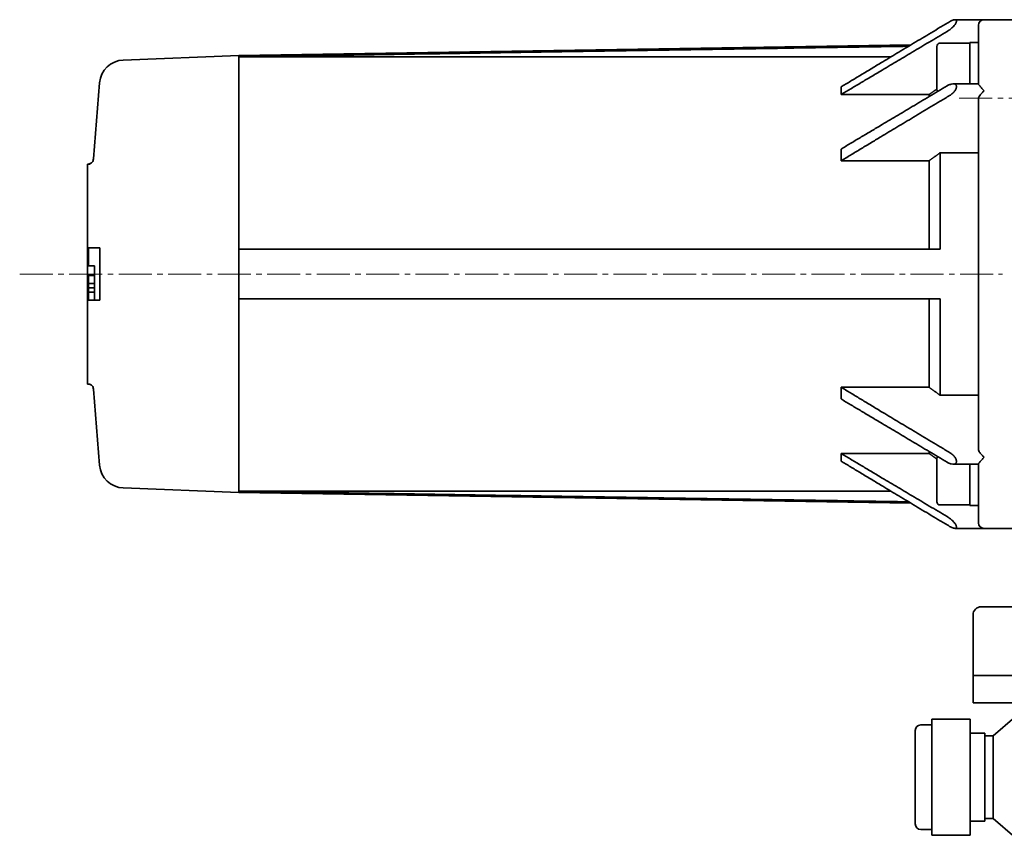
# Model space of a CAD drawing. Header units: millimetres. Extents: x -1136 to 1210, y -426 to 905.
# Tile 8 of 33: x -446 to -88, y -340 to -43. Entities that reach past the tile are written whole.
import ezdxf

# ---------------------------------------------------------------- set-up
doc = ezdxf.new("R2010")
doc.units = ezdxf.units.MM
doc.linetypes.add('点画线', pattern=[18, 12, -2, 2, -2])
doc.layers.add('中心线层', color=1, linetype='点画线', lineweight=18)
doc.layers.add('粗实线层', color=7, linetype='Continuous', lineweight=35)

msp = doc.modelspace()

# ---------------------------------------------------------------- linework, layer by layer
at = {"layer": '中心线层'}
for p, q in [((-104.8137, -71.2162), (235.1863, -71.2162)), ((-446.4945, -135.2162), (-89.0451, -135.2162))]:
    msp.add_line(p, q, dxfattribs=at)
at = {"layer": '粗实线层'}
for p, q in [((-95.8137, -42.7162), (-106.3898, -42.7162)), ((-82.8137, -42.7162), (-95.8137, -42.7162)), ((-105.8137, -43.2564), (-105.8137, -43.1603)), ((-97.8137, -59.7162), (-97.8137, -44.7162)), ((-366.8137, -55.7162), (-122.4206, -51.8826)), ((-112.9137, -68.0162), (-112.9137, -52.4162)), ((-111.7137, -51.2162), (-100.9137, -51.2162)), ((-100.9137, -66.0507), (-100.9137, -51.0162)), ((-97.8137, -51.0162), (-100.9137, -51.0162)), ((-408.8386, -57.3972), (-366.8137, -55.7162)), ((-366.8137, -55.7162), (-366.8137, -56.2273)), ((-366.8137, -56.2273), (-366.8137, -126.2162)), ((-129.6527, -56.2273), (-366.8137, -56.2273)), ((-97.8137, -59.7162), (-97.8137, -66.1012)), ((-419.6647, -93.3534), (-417.4502, -65.6723)), ((-147.8137, -67.1952), (-147.8137, -69.9802)), ((-97.8137, -66.0507), (-107.0052, -66.0507)), ((-105.8137, -67.1283), (-105.8137, -66.9986)), ((-115.8137, -69.9802), (-147.8137, -69.9802)), ((-115.8137, -69.9802), (-115.8137, -70.7001)), ((-97.8137, -71.5862), (-97.8137, -198.8461)), ((-147.8137, -89.7792), (-147.8137, -94.0653)), ((-111.8137, -91.1567), (-111.8137, -126.2162)), ((-97.8137, -91.1567), (-111.8137, -91.1567)), ((-421.8137, -105.2162), (-421.8137, -95.2162)), ((-421.8137, -95.2162), (-420.891, -95.2162)), ((-419.6652, -93.3756), (-419.6652, -93.3756)), ((-115.8137, -94.0653), (-147.8137, -94.0653)), ((-115.8137, -94.0653), (-115.8137, -126.2162)), ((-421.8137, -105.2162), (-421.8137, -165.2162)), ((-421.5137, -125.7162), (-417.2938, -125.7162)), ((-421.5137, -132.2162), (-421.5137, -125.7162)), ((-366.8137, -126.2162), (-366.8137, -144.2162)), ((-421.5137, -132.2162), (-419.3137, -132.2162)), ((-419.3137, -144.7162), (-419.3137, -132.2162)), ((-421.5137, -135.7162), (-419.3137, -135.7162)), ((-421.5137, -138.6743), (-421.5137, -135.7162)), ((-421.5137, -140.2162), (-421.5137, -138.6743)), ((-421.5137, -138.6743), (-419.3137, -138.6743)), ((-421.5137, -141.7581), (-421.5137, -140.2162)), ((-419.3137, -140.2162), (-421.5137, -140.2162)), ((-421.5137, -144.7162), (-421.5137, -141.7581)), ((-421.5137, -141.7581), (-419.3137, -141.7581)), ((-421.5137, -144.7162), (-419.3137, -144.7162)), ((-419.3137, -144.7162), (-417.2938, -144.7162)), ((-366.8137, -144.2162), (-366.8137, -214.2051)), ((-115.8137, -144.2162), (-115.8137, -176.3671)), ((-111.8137, -144.2162), (-111.8137, -179.2757)), ((-421.8137, -175.2162), (-421.8137, -165.2162)), ((-421.8137, -175.2162), (-420.891, -175.2162)), ((-419.6651, -177.0568), (-419.6651, -177.0568)), ((-419.6646, -177.0795), (-417.4502, -204.7601)), ((-147.8137, -176.3671), (-147.8137, -180.6532)), ((-147.8137, -176.3671), (-115.8137, -176.3671)), ((-111.8137, -179.2757), (-97.8137, -179.2757)), ((-147.8137, -200.4522), (-147.8137, -203.2372)), ((-147.8137, -200.4522), (-115.8137, -200.4522)), ((-115.8137, -199.7323), (-115.8137, -200.4522)), ((-112.9137, -218.0162), (-112.9137, -202.4162)), ((-105.8137, -203.4338), (-105.8137, -203.3041)), ((-97.8137, -204.3817), (-107.0052, -204.3817)), ((-100.9137, -219.4162), (-100.9137, -204.3817)), ((-97.8137, -204.3312), (-97.8137, -210.7162)), ((-97.8137, -225.7162), (-97.8137, -210.7162)), ((-408.8386, -213.0352), (-366.8137, -214.7162)), ((-366.8137, -214.2051), (-366.8137, -214.7162)), ((-366.8137, -214.2051), (-129.6527, -214.2051)), ((-366.8137, -214.7162), (-122.4206, -218.5498)), ((-111.7137, -219.2162), (-100.9137, -219.2162)), ((-99.7219, -219.4162), (-100.9137, -219.4162)), ((-95.8137, -227.7162), (-106.3898, -227.7162)), ((-105.8137, -227.2721), (-105.8137, -227.176)), ((-82.8137, -227.7162), (-95.8137, -227.7162)), ((-96.8137, -256.2162), (-69.8137, -256.2162)), ((-99.8137, -271.2162), (-99.8137, -259.2162)), ((-99.8137, -271.2162), (-99.8137, -281.2162)), ((-69.8137, -281.2162), (-99.8137, -281.2162)), ((-99.8137, -281.2162), (-99.8137, -291.2162)), ((-99.8137, -291.2162), (-80.8137, -291.2162)), ((-114.8137, -297.1449), (-114.8137, -297.1357)), ((-114.8137, -297.1357), (-100.8137, -297.1357)), ((-114.8137, -299.7994), (-114.8137, -297.1449)), ((-100.8137, -297.1357), (-100.8137, -297.1449)), ((-100.8137, -302.4539), (-100.8137, -297.1449)), ((-92.5137, -303.2162), (-84.6029, -296.3542)), ((-114.8137, -299.2162), (-118.8137, -299.2162)), ((-114.8137, -302.4539), (-114.8137, -299.7994)), ((-120.8137, -335.2162), (-120.8137, -301.2162)), ((-114.8137, -302.6632), (-114.8137, -302.4539)), ((-114.8137, -313.0534), (-114.8137, -302.6632)), ((-100.8137, -302.2162), (-95.5137, -302.2162)), ((-100.8137, -302.4539), (-100.8137, -302.6632)), ((-100.8137, -323.4436), (-100.8137, -302.6632)), ((-95.5137, -334.2162), (-95.5137, -302.2162)), ((-95.5137, -303.2162), (-92.5137, -303.2162)), ((-92.5137, -333.2162), (-92.5137, -303.2162)), ((-114.8137, -323.4436), (-114.8137, -313.0534)), ((-114.8137, -323.7344), (-114.8137, -323.4436)), ((-114.8137, -331.4702), (-114.8137, -323.7344)), ((-100.8137, -323.4436), (-100.8137, -323.7344)), ((-100.8137, -339.2059), (-100.8137, -323.7344)), ((-114.8137, -339.2059), (-114.8137, -331.4702)), ((-100.8137, -334.2162), (-95.5137, -334.2162)), ((-95.5137, -333.2162), (-92.5137, -333.2162)), ((-92.5137, -333.2162), (-84.6029, -340.0781)), ((-114.8137, -337.2162), (-118.8137, -337.2162)), ((-114.8137, -339.2966), (-114.8137, -339.2059)), ((-114.8137, -339.2966), (-100.8137, -339.2966)), ((-100.8137, -339.2059), (-100.8137, -339.2966))]:
    msp.add_line(p, q, dxfattribs=at)
for centre, radius, start, end in [((-95.8137, -44.7162), 2, 90, 180), ((-111.7137, -52.4162), 1.2, 90, 180), ((-408.4788, -66.39), 9, 92.29061, 175.426079), ((-111.7137, -68.0162), 1.2, 180, 220.923716), ((-95.8137, -71.5862), 2, 140.662777, 180), ((-95.8137, -198.8461), 2, 180, 219.337223), ((-111.7137, -202.4162), 1.2, 139.076284, 180), ((-408.4788, -204.0424), 9, 184.573921, 267.70939), ((-111.7137, -218.0162), 1.2, 180, 270), ((-95.8137, -225.7162), 2, 180, 270), ((-96.8137, -259.2162), 3, 90, 180), ((-118.8137, -301.2162), 2, 90, 180), ((-118.8137, -335.2162), 2, 180, 270)]:
    msp.add_arc(centre, radius, start, end, dxfattribs=at)
msp.add_ellipse((-99.7219, -210.2162), major_axis=(28.3147, 0), ratio=0.3249197, start_param=4.71238898, end_param=4.7798314, dxfattribs=at)
for points, knots in [([(-105.8137, -43.1603), (-105.8195, -43.0726), (-105.8422, -42.9973), (-105.9246, -42.863), (-105.9902, -42.809), (-106.2348, -42.7016), (-106.4639, -42.7039), (-106.9975, -42.8039), (-107.3549, -42.9349), (-107.9289, -43.2146), (-108.1347, -43.3271), (-108.3376, -43.4484)], [0, 0, 0, 0, 0.31818655, 0.31818655, 0.69191884, 0.69191884, 1.43938343, 1.43938343, 2.39692652, 2.39692652, 2.91379942, 2.91379942, 2.91379942, 2.91379942]), ([(-109.2213, -46.984), (-109.0938, -46.9083), (-108.968, -46.8293), (-108.8457, -46.7487), (-108.4889, -46.5138), (-108.1005, -46.2241), (-107.3549, -45.5807), (-106.9975, -45.227), (-106.4639, -44.6011), (-106.2348, -44.2909), (-105.9902, -43.8491), (-105.9246, -43.7055), (-105.8422, -43.4583), (-105.8195, -43.352), (-105.8137, -43.2564)], [0, 0, 0, 0, 0.4612014, 0.4612014, 0.4612014, 1.8057256, 1.8057256, 3.15024981, 3.15024981, 4.19979446, 4.19979446, 4.72456679, 4.72456679, 5.17134513, 5.17134513, 5.17134513, 5.17134513]), ([(-105.8137, -66.9986), (-105.8195, -66.8778), (-105.8422, -66.7667), (-105.9246, -66.5509), (-105.9902, -66.4508), (-106.2348, -66.2039), (-106.4639, -66.1118), (-106.9975, -66.0257), (-107.3549, -66.0549), (-108.1005, -66.2386), (-108.4889, -66.3933), (-108.968, -66.638), (-109.0938, -66.7073), (-109.2213, -66.7829)], [0, 0, 0, 0, 0.35093575, 0.35093575, 0.76313427, 0.76313427, 1.5875313, 1.5875313, 2.64362907, 2.64362907, 3.69972684, 3.69972684, 4.06199162, 4.06199162, 4.06199162, 4.06199162]), ([(-108.3376, -70.3185), (-108.1347, -70.1972), (-107.9289, -70.0594), (-107.3549, -69.6267), (-106.9975, -69.2969), (-106.4639, -68.6731), (-106.2348, -68.3495), (-105.9902, -67.8549), (-105.9246, -67.6883), (-105.8422, -67.3891), (-105.8195, -67.255), (-105.8137, -67.1283)], [0, 0, 0, 0, 0.74518837, 0.74518837, 2.12570176, 2.12570176, 3.20333982, 3.20333982, 3.74215885, 3.74215885, 4.20089621, 4.20089621, 4.20089621, 4.20089621]), ([(-95.8137, -68.5507), (-96.0511, -68.2853), (-96.3093, -67.9968), (-96.8015, -67.4401), (-97.0353, -67.172), (-97.3846, -66.7562), (-97.5358, -66.5695), (-97.7507, -66.2708), (-97.8137, -66.1591), (-97.8137, -66.1012)], [0, 0, 0, 0, 0.87487872, 0.87487872, 1.74975744, 1.74975744, 2.4613541, 2.4613541, 3.17295076, 3.17295076, 3.17295076, 3.17295076]), ([(-97.3606, -70.3185), (-97.3173, -70.2657), (-97.2728, -70.2122), (-97.0353, -69.9295), (-96.8015, -69.6613), (-96.3093, -69.1047), (-96.0511, -68.8161), (-95.8137, -68.5507)], [0, 0, 0, 0, 0.24531214, 0.24531214, 1.29722576, 1.29722576, 2.34913939, 2.34913939, 2.34913939, 2.34913939]), ([(-421.659, -95.2162), (-421.6589, -95.2162), (-421.6589, -95.2162), (-421.6589, -95.2162), (-421.6588, -95.2162), (-421.6587, -95.2162), (-421.6585, -95.2162), (-421.6583, -95.2162), (-421.6581, -95.2162), (-421.6576, -95.2162), (-421.6572, -95.2162), (-421.6556, -95.2162), (-421.6544, -95.2162), (-421.6496, -95.2162), (-421.646, -95.2161), (-421.6316, -95.216), (-421.6208, -95.2158), (-421.5776, -95.2147), (-421.5452, -95.2131), (-421.4157, -95.2034), (-421.3188, -95.1889), (-421.0128, -95.1203), (-420.8068, -95.0382), (-420.4385, -94.8156), (-420.2721, -94.6717), (-420.0013, -94.3484), (-419.8912, -94.167), (-419.7326, -93.7854), (-419.6818, -93.5807), (-419.6653, -93.3756)], [0, 0, 0, 0, 0.00012712, 0.00012712, 0.00022846, 0.00022846, 0.00064234, 0.00064234, 0.00104368, 0.00104368, 0.0022472, 0.0022472, 0.005857, 0.005857, 0.01668625, 0.01668625, 0.04917497, 0.04917497, 0.14666776, 0.14666776, 0.43984153, 0.43984153, 1.08997144, 1.08997144, 1.73438887, 1.73438887, 2.35843546, 2.35843546, 2.97749862, 2.97749862, 2.97749862, 2.97749862]), ([(-417.2938, -144.7162), (-417.3218, -143.7067), (-417.3421, -142.7013), (-417.3915, -139.4772), (-417.402, -137.2955), (-417.402, -133.1369), (-417.3915, -130.9551), (-417.3421, -127.7311), (-417.3218, -126.7257), (-417.2938, -125.7162)], [0, 0, 0, 0, 2.93546508, 2.93546508, 9.50088506, 9.50088506, 16.06630504, 16.06630504, 19.00177012, 19.00177012, 19.00177012, 19.00177012]), ([(-419.6653, -177.0568), (-419.6816, -176.8537), (-419.7315, -176.6512), (-419.889, -176.2691), (-419.9999, -176.0855), (-420.2753, -175.7568), (-420.4464, -175.6101), (-420.8134, -175.3922), (-421.0108, -175.3137), (-421.2856, -175.2505), (-421.3592, -175.2378), (-421.4705, -175.2249), (-421.5081, -175.2217), (-421.5645, -175.2184), (-421.5834, -175.2176), (-421.6117, -175.2167), (-421.6211, -175.2165), (-421.6353, -175.2163), (-421.64, -175.2163), (-421.6471, -175.2162), (-421.6495, -175.2162), (-421.653, -175.2162), (-421.6542, -175.2162), (-421.656, -175.2162), (-421.6566, -175.2162), (-421.6574, -175.2162), (-421.6577, -175.2162), (-421.6582, -175.2162), (-421.6583, -175.2162), (-421.6586, -175.2162), (-421.6586, -175.2162), (-421.6587, -175.2162), (-421.6588, -175.2162), (-421.6589, -175.2162), (-421.6589, -175.2162), (-421.6589, -175.2162)], [0, 0, 0, 0, 0.61274429, 0.61274429, 1.24309911, 1.24309911, 1.90254198, 1.90254198, 2.52672375, 2.52672375, 2.7506274, 2.7506274, 2.86386565, 2.86386565, 2.92065344, 2.92065344, 2.94906892, 2.94906892, 2.96327939, 2.96327939, 2.970385, 2.970385, 2.97393794, 2.97393794, 2.97571477, 2.97571477, 2.97660439, 2.97660439, 2.97705273, 2.97705273, 2.97728471, 2.97728471, 2.97741149, 2.97741149, 2.97755444, 2.97755444, 2.97755444, 2.97755444]), ([(-105.8137, -203.3041), (-105.8195, -203.1774), (-105.8422, -203.0433), (-105.9246, -202.744), (-105.9902, -202.5775), (-106.2348, -202.0828), (-106.4639, -201.7592), (-106.9975, -201.1355), (-107.3549, -200.8057), (-107.9289, -200.373), (-108.1347, -200.2352), (-108.3376, -200.1139)], [0, 0, 0, 0, 0.45873736, 0.45873736, 0.99755639, 0.99755639, 2.07519445, 2.07519445, 3.45570784, 3.45570784, 4.20089621, 4.20089621, 4.20089621, 4.20089621]), ([(-95.8137, -201.8817), (-96.0701, -201.595), (-96.3485, -201.2839), (-96.8742, -200.6881), (-97.1214, -200.4033), (-97.3332, -200.1472), (-97.3469, -200.1305), (-97.3606, -200.1139)], [0, 0, 0, 0, 1.13513661, 1.13513661, 2.27027322, 2.27027322, 2.34913459, 2.34913459, 2.34913459, 2.34913459]), ([(-109.2213, -203.6494), (-109.0938, -203.7251), (-108.968, -203.7943), (-108.8457, -203.8569), (-108.4889, -204.0391), (-108.1005, -204.1938), (-107.3549, -204.3775), (-106.9975, -204.4067), (-106.4639, -204.3206), (-106.2348, -204.2285), (-105.9902, -203.9815), (-105.9246, -203.8814), (-105.8422, -203.6657), (-105.8195, -203.5546), (-105.8137, -203.4338)], [0, 0, 0, 0, 0.36226478, 0.36226478, 0.36226478, 1.41836255, 1.41836255, 2.47446032, 2.47446032, 3.29885736, 3.29885736, 3.71105587, 3.71105587, 4.06199162, 4.06199162, 4.06199162, 4.06199162]), ([(-97.8137, -204.3312), (-97.8137, -204.279), (-97.7623, -204.1823), (-97.5819, -203.9235), (-97.4537, -203.7618), (-97.1214, -203.36), (-96.8742, -203.0752), (-96.3485, -202.4795), (-96.0701, -202.1684), (-95.8137, -201.8817)], [0, 0, 0, 0, 0.64081955, 0.64081955, 1.28163911, 1.28163911, 2.22739304, 2.22739304, 3.17314698, 3.17314698, 3.17314698, 3.17314698]), ([(-105.8137, -227.176), (-105.8195, -227.0804), (-105.8422, -226.974), (-105.9246, -226.7269), (-105.9902, -226.5833), (-106.2348, -226.1415), (-106.4639, -225.8312), (-106.9975, -225.2054), (-107.3549, -224.8517), (-108.1005, -224.2082), (-108.4889, -223.9186), (-108.968, -223.6031), (-109.0938, -223.5241), (-109.2213, -223.4484)], [0, 0, 0, 0, 0.44677834, 0.44677834, 0.97155067, 0.97155067, 2.02109532, 2.02109532, 3.36561952, 3.36561952, 4.71014373, 4.71014373, 5.17134513, 5.17134513, 5.17134513, 5.17134513]), ([(-108.3376, -226.984), (-108.1347, -227.1053), (-107.9289, -227.2178), (-107.3549, -227.4975), (-106.9975, -227.6285), (-106.4639, -227.7285), (-106.2348, -227.7308), (-105.9902, -227.6233), (-105.9246, -227.5694), (-105.8422, -227.4351), (-105.8195, -227.3597), (-105.8137, -227.2721)], [0, 0, 0, 0, 0.51687291, 0.51687291, 1.474416, 1.474416, 2.22188059, 2.22188059, 2.59561288, 2.59561288, 2.91379942, 2.91379942, 2.91379942, 2.91379942])]:
    msp.add_open_spline(points, degree=3, knots=knots, dxfattribs=at)
for points in [[(-147.8137, -67.1952), (-131.602, -57.3573), (-108.3376, -43.4484)], [(-109.2213, -46.984), (-131.8372, -60.4165), (-147.8137, -69.9802)], [(-123.2547, -52.3832), (-247.9271, -54.3503), (-366.8137, -56.2273)], [(-147.8137, -89.7792), (-131.8372, -80.2155), (-109.2213, -66.7829)], [(-112.9137, -67.8982), (-114.3905, -68.9579), (-115.8137, -69.9802)], [(-108.3376, -70.3185), (-131.602, -84.2273), (-147.8137, -94.0653)], [(-111.8137, -91.1567), (-113.8656, -92.6467), (-115.8137, -94.0653)], [(-366.8137, -126.2162), (-242.4812, -126.2162), (-111.8137, -126.2162)], [(-111.8137, -144.2162), (-242.4812, -144.2162), (-366.8137, -144.2162)], [(-147.8137, -176.3671), (-131.602, -186.205), (-108.3376, -200.1139)], [(-115.8137, -176.3671), (-113.8656, -177.7857), (-111.8137, -179.2757)], [(-109.2213, -203.6494), (-131.8372, -190.2169), (-147.8137, -180.6532)], [(-147.8137, -200.4522), (-131.8372, -210.0159), (-109.2213, -223.4484)], [(-115.8137, -200.4522), (-114.3905, -201.4745), (-112.9137, -202.5341)], [(-108.3376, -226.984), (-131.602, -213.0751), (-147.8137, -203.2372)], [(-366.8137, -214.2051), (-247.9271, -216.0821), (-123.2547, -218.0492)]]:
    msp.add_open_spline(points, degree=2, dxfattribs=at)

doc.saveas('drawing.dxf')
